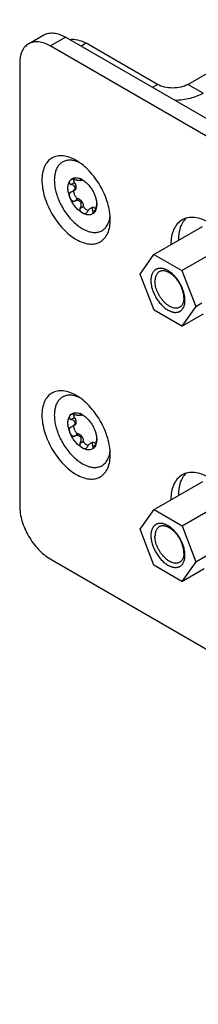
# Model space of a CAD drawing. Header units: inches. Extents: x 0 to 34, y 0 to 22.
# Tile 23 of 53: x 20.741 to 21.23, y 15.496 to 18.19. Entities that reach past the tile are written whole.
import ezdxf

# ---------------------------------------------------------------- set-up
doc = ezdxf.new("R2010")
doc.units = ezdxf.units.IN
doc.header["$LTSCALE"] = 1.87
doc.header["$MEASUREMENT"] = 0
doc.layers.get('0').update_dxf_attribs({"linetype": 'CONTINUOUS'})

msp = doc.modelspace()

# ---------------------------------------------------------------- linework, layer by layer
at = {"color": 7, "linetype": 'CONTINUOUS'}
for p, q in [((21.2013, 18.0127), (21.508, 18.1898)), ((20.7651, 18.1238), (20.8068, 18.148)), ((20.8241, 18.118), (20.8659, 18.1421)), ((22.9346, 16.8994), (20.8241, 18.118)), ((20.923, 18.1252), (20.909, 18.1172)), ((21.1178, 18.0127), (20.923, 18.1252)), ((20.7406, 18.0698), (20.7406, 16.8592)), ((21.1039, 18.0047), (21.1178, 18.0127)), ((21.2431, 17.9886), (21.2013, 18.0127)), ((20.878, 17.749), (20.8806, 17.752)), ((20.9062, 17.7539), (20.9071, 17.7545)), ((20.9089, 17.7507), (20.9116, 17.7523)), ((20.8811, 17.739), (20.8906, 17.7445)), ((20.8811, 17.7183), (20.8799, 17.7177)), ((20.8855, 17.7203), (20.8926, 17.7244)), ((20.8906, 17.6937), (20.9001, 17.6992)), ((20.9012, 17.6992), (20.9001, 17.6992)), ((20.9062, 17.6743), (20.9157, 17.6798)), ((20.9157, 17.6793), (20.9157, 17.6798)), ((20.9378, 17.6754), (20.934, 17.6732)), ((20.9508, 17.6839), (20.9503, 17.6783)), ((20.9512, 17.6891), (20.9508, 17.6839)), ((20.9512, 17.6891), (20.9515, 17.6838)), ((20.9515, 17.6838), (20.9512, 17.6782)), ((20.9408, 17.6647), (20.9487, 17.6693)), ((21.1083, 17.5476), (21.2412, 17.6243)), ((21.1846, 17.5037), (21.3176, 17.5804)), ((21.0702, 17.4932), (21.1083, 17.5476)), ((21.1083, 17.5476), (21.1846, 17.5037)), ((21.1085, 17.3948), (21.0702, 17.4932)), ((21.1846, 17.5037), (21.2229, 17.4053)), ((21.2229, 17.4053), (21.1848, 17.3509)), ((21.2229, 17.4053), (21.2396, 17.4149)), ((21.1848, 17.3509), (21.1085, 17.3948)), ((21.1848, 17.3509), (21.2438, 17.3849)), ((20.878, 17.1061), (20.8806, 17.1092)), ((20.9062, 17.1111), (20.9071, 17.1116)), ((20.9089, 17.1078), (20.9116, 17.1094)), ((20.8811, 17.0961), (20.8906, 17.1016)), ((20.8855, 17.0774), (20.8926, 17.0815)), ((20.8811, 17.0754), (20.8799, 17.0748)), ((20.8906, 17.0508), (20.9001, 17.0563)), ((20.9012, 17.0563), (20.9001, 17.0563)), ((20.9062, 17.0315), (20.9157, 17.0369)), ((20.9157, 17.0364), (20.9157, 17.0369)), ((20.9378, 17.0325), (20.934, 17.0303)), ((20.9408, 17.0218), (20.9487, 17.0264)), ((20.9508, 17.041), (20.9503, 17.0354)), ((20.9512, 17.0462), (20.9508, 17.041)), ((20.9512, 17.0462), (20.9515, 17.0409)), ((20.9515, 17.0409), (20.9512, 17.0353)), ((21.1089, 16.8499), (21.2418, 16.9266)), ((21.1852, 16.8051), (21.3182, 16.8819)), ((21.0702, 16.7962), (21.1089, 16.8499)), ((21.1089, 16.8499), (21.1852, 16.8051)), ((21.1079, 16.6978), (21.0702, 16.7962)), ((21.1852, 16.8051), (21.2229, 16.7067)), ((20.8241, 16.7146), (22.9346, 15.496)), ((21.2229, 16.7067), (21.1842, 16.653)), ((21.2229, 16.7067), (21.2515, 16.7232)), ((21.1842, 16.653), (21.1079, 16.6978)), ((21.1842, 16.653), (21.2457, 16.6885))]:
    msp.add_line(p, q, dxfattribs=at)
at = {"color": 3, "linetype": 'CONTINUOUS'}
msp.add_line((22.9764, 16.9236), (20.8659, 18.1421), dxfattribs=at)
at = {"color": 7, "linetype": 'CONTINUOUS'}
for centre, radius, start, end in [((20.8862, 17.7071), 0.0519, 59.9975, 60.62), ((20.8866, 17.7079), 0.0509, 59.9957, 60.6198), ((20.9087, 17.6832), 0.0427, 353.0427, 353.2794), ((20.9347, 17.6841), 0.0181, 246.8544, 248.0005), ((20.8862, 17.0642), 0.0519, 59.9975, 60.62), ((20.8866, 17.0651), 0.0509, 59.9957, 60.6198), ((20.9347, 17.0412), 0.0181, 246.8544, 248.0005), ((20.9087, 17.0403), 0.0427, 353.0427, 353.2794)]:
    msp.add_arc(centre, radius, start, end, dxfattribs=at)
for points, knots in [([(20.8241, 18.118), (20.8144, 18.1236), (20.7988, 18.1299), (20.7779, 18.1294), (20.769, 18.1261), (20.7651, 18.1238)], [0, 0, 0, 0, 0.547749, 0.781596, 1, 1, 1, 1]), ([(20.8774, 18.1359), (20.8846, 18.1372), (20.9009, 18.136), (20.9156, 18.1295), (20.923, 18.1252)], [0, 0, 0, 0, 0.459369, 1, 1, 1, 1]), ([(20.7651, 18.1238), (20.7612, 18.1216), (20.7539, 18.1155), (20.743, 18.0977), (20.7406, 18.0811), (20.7406, 18.0698)], [0, 0, 0, 0, 0.218409, 0.452258, 1, 1, 1, 1]), ([(21.2013, 18.0127), (21.1954, 18.0093), (21.1816, 18.0043), (21.1596, 18.0019), (21.1375, 18.0043), (21.1238, 18.0093), (21.1178, 18.0127)], [0, 0, 0, 0, 0.237238, 0.5, 0.762762, 1, 1, 1, 1]), ([(20.8951, 17.8047), (20.8842, 17.8111), (20.8667, 17.818), (20.8434, 17.8175), (20.8285, 17.8121), (20.8165, 17.8019), (20.8043, 17.782), (20.8016, 17.7634), (20.8016, 17.7507)], [0, 0, 0, 0, 0.273842, 0.390782, 0.500001, 0.609219, 0.726137, 1, 1, 1, 1]), ([(20.8865, 17.8046), (20.8829, 17.8052), (20.876, 17.8057), (20.8659, 17.8041), (20.8568, 17.8001), (20.8491, 17.7938), (20.8431, 17.7854), (20.8387, 17.7752), (20.8361, 17.7634), (20.8355, 17.7551), (20.8355, 17.7507)], [0, 0, 0, 0, 0.124825, 0.241017, 0.352717, 0.464993, 0.582787, 0.709938, 0.848734, 1, 1, 1, 1]), ([(20.9037, 17.7993), (20.9022, 17.7999), (20.8967, 17.8022), (20.8908, 17.8039), (20.8865, 17.8046)], [0, 0, 0, 0, 0.262776, 1, 1, 1, 1]), ([(20.9887, 17.6427), (20.9887, 17.6581), (20.9829, 17.6904), (20.9629, 17.7359), (20.9335, 17.7759), (20.9084, 17.7971), (20.8951, 17.8047)], [0, 0, 0, 0, 0.237243, 0.500001, 0.762787, 1, 1, 1, 1]), ([(20.8806, 17.752), (20.8815, 17.7529), (20.8836, 17.7545), (20.8871, 17.7563), (20.8909, 17.7573), (20.8936, 17.7574), (20.895, 17.7574)], [0, 0, 0, 0, 0.24527, 0.489239, 0.738792, 1, 1, 1, 1]), ([(20.8906, 17.7526), (20.8897, 17.7528), (20.8879, 17.7532), (20.8846, 17.7531), (20.8822, 17.7524), (20.881, 17.7517)], [0, 0, 0, 0, 0.285256, 0.55628, 1, 1, 1, 1]), ([(20.8906, 17.7445), (20.8896, 17.7457), (20.8887, 17.7487), (20.8891, 17.7516), (20.8894, 17.7528)], [0, 0, 0, 0, 0.549413, 1, 1, 1, 1]), ([(20.8906, 17.7526), (20.8924, 17.7521), (20.8951, 17.7514), (20.8986, 17.7508), (20.9013, 17.7505), (20.9038, 17.7503), (20.906, 17.7502), (20.9075, 17.7503), (20.9084, 17.7505), (20.9088, 17.7506), (20.9089, 17.7507)], [0, 0, 0, 0, 0.29378, 0.442455, 0.588758, 0.727459, 0.849548, 0.942426, 0.97544, 1, 1, 1, 1]), ([(20.895, 17.7574), (20.8963, 17.7574), (20.9022, 17.7568), (20.9077, 17.7545), (20.9116, 17.7523)], [0, 0, 0, 0, 0.228114, 1, 1, 1, 1]), ([(20.9116, 17.7523), (20.9109, 17.7527), (20.9099, 17.7532), (20.9086, 17.7539), (20.9077, 17.7542), (20.9069, 17.7545), (20.9062, 17.7548), (20.9057, 17.7549), (20.9055, 17.7549), (20.9054, 17.7548), (20.9053, 17.7548)], [0, 0, 0, 0, 0.346675, 0.503269, 0.645781, 0.771459, 0.876687, 0.955076, 0.981888, 1, 1, 1, 1]), ([(20.9053, 17.7548), (20.9053, 17.7548), (20.9053, 17.7548), (20.9053, 17.7547), (20.9053, 17.7546), (20.9054, 17.7545), (20.9056, 17.7544), (20.9058, 17.7542), (20.906, 17.754), (20.9062, 17.7539)], [0, 0, 0, 0, 0.047002, 0.096328, 0.167053, 0.267496, 0.401156, 0.568887, 1, 1, 1, 1]), ([(20.9089, 17.7507), (20.909, 17.7508), (20.9092, 17.7509), (20.9093, 17.7511), (20.9092, 17.7514), (20.9091, 17.7517), (20.9088, 17.7521), (20.9083, 17.7525), (20.9074, 17.7532), (20.9067, 17.7536), (20.9062, 17.7539)], [0, 0, 0, 0, 0.08247, 0.116095, 0.150038, 0.230093, 0.334934, 0.465719, 0.621543, 1, 1, 1, 1]), ([(20.9121, 17.752), (20.9157, 17.7499), (20.9229, 17.7446), (20.9322, 17.7346), (20.9403, 17.7228), (20.9445, 17.7141), (20.9462, 17.7096)], [0, 0, 0, 0, 0.227977, 0.477546, 0.738771, 1, 1, 1, 1]), ([(20.8016, 17.7507), (20.8016, 17.7354), (20.8073, 17.7031), (20.8274, 17.6576), (20.8567, 17.6176), (20.887, 17.592), (20.9125, 17.5799), (20.9302, 17.5756), (20.9469, 17.576), (20.9617, 17.5814), (20.9738, 17.5916), (20.986, 17.6115), (20.9887, 17.6301), (20.9887, 17.6427)], [0, 0, 0, 0, 0.13835, 0.291579, 0.444826, 0.583164, 0.643658, 0.697776, 0.746447, 0.791904, 0.83736, 0.88602, 1, 1, 1, 1]), ([(20.8355, 17.7507), (20.8355, 17.7455), (20.8364, 17.7347), (20.8397, 17.7182), (20.8451, 17.7015), (20.8525, 17.6849), (20.8615, 17.6689), (20.872, 17.654), (20.8836, 17.6405), (20.896, 17.629), (20.9089, 17.6197), (20.9219, 17.6128), (20.9347, 17.6086), (20.9469, 17.6072), (20.9565, 17.6086), (20.9634, 17.6112), (20.9681, 17.6138), (20.9724, 17.6171), (20.9776, 17.6224), (20.9806, 17.6273), (20.9823, 17.6307)], [0, 0, 0, 0, 0.065309, 0.135267, 0.208837, 0.284729, 0.361515, 0.437709, 0.511864, 0.582655, 0.648982, 0.710081, 0.765668, 0.816104, 0.862554, 0.88494, 0.90713, 0.929445, 0.952196, 1, 1, 1, 1]), ([(20.8727, 17.7293), (20.8727, 17.7312), (20.8729, 17.7349), (20.8742, 17.7417), (20.8762, 17.7464), (20.878, 17.749)], [0, 0, 0, 0, 0.27857, 0.537672, 1, 1, 1, 1]), ([(20.878, 17.7035), (20.8763, 17.7078), (20.8738, 17.7163), (20.8727, 17.7251), (20.8727, 17.7293)], [0, 0, 0, 0, 0.522617, 1, 1, 1, 1]), ([(20.878, 17.749), (20.8775, 17.7483), (20.8766, 17.7466), (20.8764, 17.7442), (20.8769, 17.7423), (20.8778, 17.7409), (20.8792, 17.7397), (20.8805, 17.7392), (20.8811, 17.739)], [0, 0, 0, 0, 0.216126, 0.436859, 0.555898, 0.686591, 0.83454, 1, 1, 1, 1]), ([(20.881, 17.7517), (20.8804, 17.7513), (20.8793, 17.7505), (20.8784, 17.7495), (20.878, 17.749)], [0, 0, 0, 0, 0.514814, 1, 1, 1, 1]), ([(20.8924, 17.7293), (20.8924, 17.7299), (20.8922, 17.7311), (20.8914, 17.7328), (20.8902, 17.7343), (20.8882, 17.736), (20.8851, 17.7377), (20.8825, 17.7386), (20.8811, 17.739)], [0, 0, 0, 0, 0.114832, 0.230245, 0.349003, 0.472087, 0.729627, 1, 1, 1, 1]), ([(20.8855, 17.7203), (20.8864, 17.7208), (20.8881, 17.7219), (20.8903, 17.7241), (20.8919, 17.7265), (20.8924, 17.7284), (20.8924, 17.7293)], [0, 0, 0, 0, 0.265178, 0.522918, 0.769039, 1, 1, 1, 1]), ([(20.8926, 17.7244), (20.8932, 17.7247), (20.8943, 17.7257), (20.8953, 17.7276), (20.8957, 17.7301), (20.8957, 17.7328), (20.8951, 17.7358), (20.8937, 17.7399), (20.892, 17.7427), (20.8906, 17.7445)], [0, 0, 0, 0, 0.088391, 0.185203, 0.295011, 0.418779, 0.555013, 0.700534, 1, 1, 1, 1]), ([(20.8799, 17.7177), (20.8794, 17.7174), (20.8784, 17.7166), (20.8773, 17.7149), (20.8767, 17.7131), (20.8764, 17.7105), (20.8767, 17.7073), (20.8775, 17.7047), (20.878, 17.7035)], [0, 0, 0, 0, 0.126146, 0.249551, 0.372098, 0.495279, 0.744865, 1, 1, 1, 1]), ([(20.9121, 17.6611), (20.9085, 17.6632), (20.9013, 17.6685), (20.892, 17.6785), (20.8839, 17.6903), (20.8797, 17.699), (20.878, 17.7035)], [0, 0, 0, 0, 0.227977, 0.477546, 0.738771, 1, 1, 1, 1]), ([(20.878, 17.7035), (20.8785, 17.7021), (20.8798, 17.6995), (20.882, 17.6966), (20.8843, 17.6947), (20.8863, 17.6936), (20.8885, 17.6932), (20.89, 17.6934), (20.8906, 17.6937)], [0, 0, 0, 0, 0.248172, 0.498968, 0.625027, 0.750777, 0.875763, 1, 1, 1, 1]), ([(20.8811, 17.7183), (20.8815, 17.7184), (20.883, 17.719), (20.8845, 17.7197), (20.8855, 17.7203)], [0, 0, 0, 0, 0.251635, 1, 1, 1, 1]), ([(20.9001, 17.6992), (20.8997, 17.6991), (20.899, 17.6994), (20.8982, 17.6999), (20.8973, 17.7006), (20.8963, 17.7017), (20.8949, 17.7036), (20.8933, 17.7063), (20.8917, 17.7096), (20.8904, 17.7129), (20.8894, 17.7163), (20.889, 17.719), (20.889, 17.7211), (20.8891, 17.722), (20.8893, 17.7225)], [0, 0, 0, 0, 0.047517, 0.076022, 0.106587, 0.171383, 0.238593, 0.374999, 0.510881, 0.64417, 0.772952, 0.89408, 0.949826, 1, 1, 1, 1]), ([(20.9157, 17.6798), (20.9157, 17.6809), (20.9154, 17.683), (20.9141, 17.6874), (20.9118, 17.6916), (20.9088, 17.6951), (20.9064, 17.6972), (20.9038, 17.6986), (20.9021, 17.6991), (20.9012, 17.6992)], [0, 0, 0, 0, 0.120823, 0.252872, 0.529412, 0.663964, 0.789391, 0.901968, 1, 1, 1, 1]), ([(20.9462, 17.7096), (20.9475, 17.7062), (20.9497, 17.6995), (20.9509, 17.6925), (20.9512, 17.6891)], [0, 0, 0, 0, 0.515867, 1, 1, 1, 1]), ([(20.9062, 17.6743), (20.9069, 17.6757), (20.9082, 17.6784), (20.9091, 17.682), (20.9093, 17.685), (20.9091, 17.6872), (20.9084, 17.6894), (20.9073, 17.6913), (20.9056, 17.6928), (20.9037, 17.6939), (20.9016, 17.6946), (20.8987, 17.6951), (20.8949, 17.6949), (20.892, 17.6942), (20.8906, 17.6937)], [0, 0, 0, 0, 0.126599, 0.252613, 0.315356, 0.377787, 0.43993, 0.501873, 0.563793, 0.625856, 0.688079, 0.750443, 0.875154, 1, 1, 1, 1]), ([(20.9062, 17.6743), (20.9058, 17.6737), (20.9053, 17.6723), (20.9052, 17.6701), (20.9057, 17.6681), (20.9069, 17.6657), (20.909, 17.6632), (20.911, 17.6617), (20.9121, 17.6611)], [0, 0, 0, 0, 0.137391, 0.272292, 0.402947, 0.52923, 0.77034, 1, 1, 1, 1]), ([(20.9276, 17.6675), (20.9264, 17.668), (20.924, 17.6692), (20.9213, 17.6713), (20.9192, 17.6733), (20.9177, 17.6751), (20.9164, 17.677), (20.9158, 17.6785), (20.9157, 17.6793)], [0, 0, 0, 0, 0.222211, 0.465209, 0.594418, 0.728779, 0.867079, 1, 1, 1, 1]), ([(20.934, 17.6732), (20.9331, 17.6727), (20.9314, 17.6714), (20.9292, 17.669), (20.9271, 17.6663), (20.9258, 17.6644), (20.9253, 17.6633)], [0, 0, 0, 0, 0.229294, 0.478752, 0.737516, 1, 1, 1, 1]), ([(20.9408, 17.6647), (20.9409, 17.6655), (20.9409, 17.6669), (20.9408, 17.6689), (20.9405, 17.6708), (20.9399, 17.6724), (20.9391, 17.6734), (20.9383, 17.6739), (20.9373, 17.6742), (20.9358, 17.6741), (20.9346, 17.6735), (20.934, 17.6732)], [0, 0, 0, 0, 0.153778, 0.296458, 0.42572, 0.540211, 0.641906, 0.691018, 0.741756, 0.857448, 1, 1, 1, 1]), ([(20.9493, 17.6714), (20.9484, 17.6723), (20.9465, 17.674), (20.9434, 17.6757), (20.9408, 17.6762), (20.939, 17.6759), (20.9382, 17.6756), (20.9378, 17.6754)], [0, 0, 0, 0, 0.30623, 0.573662, 0.800068, 0.90198, 1, 1, 1, 1]), ([(20.9462, 17.6641), (20.9468, 17.6649), (20.9478, 17.6668), (20.9491, 17.6702), (20.9499, 17.6741), (20.9503, 17.6769), (20.9503, 17.6783)], [0, 0, 0, 0, 0.198995, 0.436849, 0.716999, 1, 1, 1, 1]), ([(20.9512, 17.6781), (20.9508, 17.6755), (20.9498, 17.6706), (20.9476, 17.666), (20.9462, 17.6641)], [0, 0, 0, 0, 0.527654, 1, 1, 1, 1]), ([(20.9462, 17.6641), (20.9454, 17.6629), (20.9435, 17.6607), (20.94, 17.6582), (20.9361, 17.6564), (20.9317, 17.6556), (20.927, 17.6557), (20.9203, 17.657), (20.9153, 17.6592), (20.9121, 17.6611)], [0, 0, 0, 0, 0.115322, 0.226977, 0.338624, 0.453955, 0.576082, 0.707213, 1, 1, 1, 1]), ([(20.9121, 17.6611), (20.9129, 17.6606), (20.9145, 17.6599), (20.917, 17.6592), (20.9192, 17.6592), (20.921, 17.6596), (20.9219, 17.66), (20.9223, 17.6602)], [0, 0, 0, 0, 0.248547, 0.492488, 0.738194, 0.865864, 1, 1, 1, 1]), ([(20.9223, 17.6602), (20.9229, 17.6606), (20.924, 17.6615), (20.9249, 17.6627), (20.9253, 17.6633)], [0, 0, 0, 0, 0.48496, 1, 1, 1, 1]), ([(20.9408, 17.6647), (20.9408, 17.6644), (20.9408, 17.6637), (20.941, 17.6626), (20.9414, 17.6617), (20.9422, 17.6613), (20.9428, 17.6613), (20.9433, 17.6615), (20.9437, 17.6616), (20.9438, 17.6617)], [0, 0, 0, 0, 0.198196, 0.363724, 0.600148, 0.695026, 0.789707, 0.890411, 1, 1, 1, 1]), ([(20.9438, 17.6617), (20.9443, 17.662), (20.9452, 17.6627), (20.9459, 17.6636), (20.9462, 17.6641)], [0, 0, 0, 0, 0.460735, 1, 1, 1, 1]), ([(20.9823, 17.6307), (20.983, 17.6321), (20.9856, 17.6383), (20.9872, 17.6449), (20.9879, 17.65)], [0, 0, 0, 0, 0.236336, 1, 1, 1, 1]), ([(21.1965, 17.6471), (21.1954, 17.6459), (21.1906, 17.6411), (21.1868, 17.6354), (21.1845, 17.6308)], [0, 0, 0, 0, 0.24223, 1, 1, 1, 1]), ([(21.259, 17.6347), (21.2525, 17.6384), (21.2396, 17.6445), (21.2198, 17.6493), (21.2012, 17.6489), (21.19, 17.6448), (21.1852, 17.642)], [0, 0, 0, 0, 0.289629, 0.549097, 0.782233, 1, 1, 1, 1]), ([(21.1852, 17.642), (21.1803, 17.6392), (21.1713, 17.6317), (21.1578, 17.6098), (21.1547, 17.5894), (21.1546, 17.5755)], [0, 0, 0, 0, 0.218967, 0.453056, 1, 1, 1, 1]), ([(21.1845, 17.6308), (21.1829, 17.6278), (21.1772, 17.614), (21.1752, 17.5989), (21.1751, 17.5874)], [0, 0, 0, 0, 0.228941, 1, 1, 1, 1]), ([(21.1932, 17.4224), (21.1932, 17.4242), (21.1931, 17.4279), (21.1924, 17.4335), (21.1913, 17.4393), (21.1897, 17.4451), (21.1877, 17.451), (21.1854, 17.4569), (21.1826, 17.4627), (21.1796, 17.4684), (21.1762, 17.4739), (21.1725, 17.4792), (21.1686, 17.4841), (21.1644, 17.4888), (21.1601, 17.493), (21.1557, 17.4969), (21.1512, 17.5003), (21.1466, 17.5032), (21.1427, 17.5052), (21.1397, 17.5065), (21.1374, 17.5074), (21.1352, 17.5081), (21.133, 17.5086), (21.1308, 17.5091), (21.128, 17.5094), (21.1246, 17.5095), (21.1212, 17.5092), (21.1187, 17.5086), (21.1169, 17.508), (21.1152, 17.5072), (21.1135, 17.5064), (21.1119, 17.5054), (21.1104, 17.5042), (21.109, 17.5029), (21.1072, 17.501), (21.1053, 17.4983), (21.1033, 17.4946), (21.1018, 17.4905), (21.1007, 17.486), (21.1, 17.4812), (21.0999, 17.4778), (21.0999, 17.4761)], [0, 0, 0, 0, 0.032562, 0.066599, 0.101941, 0.138425, 0.175856, 0.21401, 0.252653, 0.291542, 0.330426, 0.369058, 0.407192, 0.444594, 0.481046, 0.516349, 0.55033, 0.58285, 0.613812, 0.628695, 0.643174, 0.657253, 0.670939, 0.684244, 0.697185, 0.722052, 0.745794, 0.75735, 0.76875, 0.780046, 0.791289, 0.802535, 0.813836, 0.825245, 0.836812, 0.860586, 0.885496, 0.911774, 0.939579, 0.968995, 1, 1, 1, 1]), ([(21.1226, 17.5001), (21.1222, 17.4998), (21.1213, 17.4992), (21.1196, 17.4979), (21.1176, 17.496), (21.1156, 17.4933), (21.114, 17.4901), (21.1127, 17.4866), (21.1117, 17.4828), (21.1112, 17.4787), (21.111, 17.4758), (21.1111, 17.4744)], [0, 0, 0, 0, 0.053895, 0.10805, 0.218048, 0.331951, 0.451286, 0.577187, 0.710429, 0.851421, 1, 1, 1, 1]), ([(21.1902, 17.4288), (21.1902, 17.4299), (21.1902, 17.4323), (21.1897, 17.437), (21.1886, 17.4432), (21.1865, 17.4507), (21.1836, 17.4581), (21.1801, 17.4655), (21.1758, 17.4725), (21.1711, 17.4791), (21.1668, 17.4842), (21.1631, 17.4879), (21.1603, 17.4904), (21.1574, 17.4927), (21.1546, 17.4949), (21.1516, 17.4968), (21.1487, 17.4984), (21.1458, 17.4998), (21.1421, 17.5013), (21.1383, 17.5023), (21.1346, 17.5027), (21.132, 17.5027), (21.1295, 17.5025), (21.1271, 17.502), (21.1248, 17.5012), (21.1233, 17.5005), (21.1226, 17.5001)], [0, 0, 0, 0, 0.030675, 0.062435, 0.128805, 0.198403, 0.270382, 0.34375, 0.417464, 0.490465, 0.561722, 0.596407, 0.63031, 0.663332, 0.695391, 0.72641, 0.756338, 0.785135, 0.812785, 0.864663, 0.889041, 0.912482, 0.935119, 0.957119, 0.978673, 1, 1, 1, 1]), ([(21.0999, 17.4761), (21.0999, 17.4743), (21.1001, 17.4706), (21.1008, 17.465), (21.1019, 17.4592), (21.1034, 17.4533), (21.1054, 17.4474), (21.1078, 17.4415), (21.1105, 17.4357), (21.1136, 17.43), (21.117, 17.4246), (21.1206, 17.4193), (21.1246, 17.4143), (21.1287, 17.4097), (21.133, 17.4054), (21.1374, 17.4016), (21.142, 17.3982), (21.1465, 17.3953), (21.1504, 17.3933), (21.1535, 17.3919), (21.1557, 17.3911), (21.158, 17.3904), (21.1602, 17.3898), (21.1623, 17.3894), (21.1652, 17.389), (21.1686, 17.3889), (21.1719, 17.3893), (21.1744, 17.3899), (21.1762, 17.3905), (21.178, 17.3912), (21.1796, 17.3921), (21.1812, 17.3931), (21.1827, 17.3942), (21.1841, 17.3955), (21.1859, 17.3974), (21.1879, 17.4001), (21.1898, 17.4038), (21.1914, 17.4079), (21.1925, 17.4124), (21.1931, 17.4173), (21.1932, 17.4206), (21.1932, 17.4224)], [0, 0, 0, 0, 0.032562, 0.066599, 0.101941, 0.138425, 0.175856, 0.21401, 0.252653, 0.291542, 0.330426, 0.369058, 0.407192, 0.444594, 0.481046, 0.516349, 0.55033, 0.58285, 0.613812, 0.628695, 0.643174, 0.657253, 0.670939, 0.684244, 0.697185, 0.722052, 0.745794, 0.75735, 0.76875, 0.780046, 0.791289, 0.802535, 0.813836, 0.825245, 0.836812, 0.860586, 0.885496, 0.911774, 0.939579, 0.968995, 1, 1, 1, 1]), ([(21.1786, 17.4031), (21.178, 17.4027), (21.1765, 17.402), (21.1742, 17.4012), (21.1718, 17.4007), (21.1693, 17.4004), (21.1667, 17.4005), (21.163, 17.4009), (21.1592, 17.4019), (21.1555, 17.4034), (21.1526, 17.4048), (21.1496, 17.4064), (21.1467, 17.4083), (21.1439, 17.4104), (21.141, 17.4128), (21.1382, 17.4153), (21.1345, 17.419), (21.1302, 17.4241), (21.1254, 17.4307), (21.1212, 17.4377), (21.1177, 17.445), (21.1148, 17.4525), (21.1127, 17.46), (21.1116, 17.4661), (21.1111, 17.4709), (21.1111, 17.4732), (21.1111, 17.4744)], [0, 0, 0, 0, 0.021327, 0.042881, 0.064881, 0.087518, 0.110959, 0.135337, 0.187215, 0.214865, 0.243662, 0.27359, 0.304609, 0.336668, 0.36969, 0.403593, 0.438278, 0.509535, 0.582536, 0.65625, 0.729618, 0.801597, 0.871195, 0.937565, 0.969325, 1, 1, 1, 1]), ([(21.1902, 17.4288), (21.1902, 17.4273), (21.1901, 17.4245), (21.1896, 17.4203), (21.1886, 17.4165), (21.1873, 17.413), (21.1857, 17.4099), (21.1837, 17.4072), (21.1817, 17.4052), (21.18, 17.4039), (21.1791, 17.4033), (21.1786, 17.4031)], [0, 0, 0, 0, 0.148579, 0.289571, 0.422813, 0.548714, 0.668049, 0.781952, 0.89195, 0.946105, 1, 1, 1, 1]), ([(20.8951, 17.1619), (20.8842, 17.1682), (20.8667, 17.1752), (20.8434, 17.1746), (20.8285, 17.1692), (20.8165, 17.159), (20.8043, 17.1391), (20.8016, 17.1205), (20.8016, 17.1079)], [0, 0, 0, 0, 0.273842, 0.390782, 0.500001, 0.609219, 0.726137, 1, 1, 1, 1]), ([(20.8865, 17.1618), (20.8829, 17.1623), (20.876, 17.1629), (20.8659, 17.1613), (20.8568, 17.1572), (20.8491, 17.1509), (20.8431, 17.1425), (20.8387, 17.1323), (20.8361, 17.1206), (20.8355, 17.1122), (20.8355, 17.1079)], [0, 0, 0, 0, 0.124825, 0.241017, 0.352717, 0.464993, 0.582787, 0.709938, 0.848734, 1, 1, 1, 1]), ([(20.9037, 17.1564), (20.9022, 17.157), (20.8967, 17.1593), (20.8908, 17.161), (20.8865, 17.1618)], [0, 0, 0, 0, 0.262776, 1, 1, 1, 1]), ([(20.9887, 16.9998), (20.9887, 17.0152), (20.9829, 17.0475), (20.9629, 17.093), (20.9335, 17.133), (20.9084, 17.1542), (20.8951, 17.1619)], [0, 0, 0, 0, 0.237243, 0.500001, 0.762787, 1, 1, 1, 1]), ([(20.8016, 17.1079), (20.8016, 17.0925), (20.8073, 17.0602), (20.8274, 17.0147), (20.8567, 16.9747), (20.887, 16.9491), (20.9125, 16.937), (20.9302, 16.9327), (20.9469, 16.9331), (20.9617, 16.9385), (20.9738, 16.9487), (20.986, 16.9686), (20.9887, 16.9872), (20.9887, 16.9998)], [0, 0, 0, 0, 0.13835, 0.291579, 0.444826, 0.583164, 0.643658, 0.697776, 0.746447, 0.791904, 0.83736, 0.88602, 1, 1, 1, 1]), ([(20.8355, 17.1079), (20.8355, 17.1026), (20.8364, 17.0918), (20.8397, 17.0754), (20.8451, 17.0586), (20.8525, 17.042), (20.8615, 17.026), (20.872, 17.0111), (20.8836, 16.9976), (20.896, 16.9861), (20.9089, 16.9768), (20.9219, 16.9699), (20.9347, 16.9657), (20.9469, 16.9643), (20.9565, 16.9657), (20.9634, 16.9683), (20.9681, 16.9709), (20.9724, 16.9742), (20.9776, 16.9795), (20.9806, 16.9844), (20.9823, 16.9878)], [0, 0, 0, 0, 0.065309, 0.135267, 0.208837, 0.284729, 0.361515, 0.437709, 0.511864, 0.582655, 0.648982, 0.710081, 0.765668, 0.816104, 0.862554, 0.88494, 0.90713, 0.929445, 0.952196, 1, 1, 1, 1]), ([(20.8727, 17.0864), (20.8727, 17.0883), (20.8729, 17.092), (20.8742, 17.0988), (20.8762, 17.1035), (20.878, 17.1061)], [0, 0, 0, 0, 0.27857, 0.537672, 1, 1, 1, 1]), ([(20.878, 17.1061), (20.8775, 17.1054), (20.8766, 17.1037), (20.8764, 17.1013), (20.8769, 17.0994), (20.8778, 17.098), (20.8792, 17.0968), (20.8805, 17.0963), (20.8811, 17.0961)], [0, 0, 0, 0, 0.216126, 0.436859, 0.555898, 0.686591, 0.83454, 1, 1, 1, 1]), ([(20.881, 17.1088), (20.8804, 17.1085), (20.8793, 17.1077), (20.8784, 17.1066), (20.878, 17.1061)], [0, 0, 0, 0, 0.514814, 1, 1, 1, 1]), ([(20.8806, 17.1092), (20.8815, 17.11), (20.8836, 17.1116), (20.8871, 17.1134), (20.8909, 17.1144), (20.8936, 17.1145), (20.895, 17.1145)], [0, 0, 0, 0, 0.24527, 0.489239, 0.738792, 1, 1, 1, 1]), ([(20.8906, 17.1097), (20.8897, 17.1099), (20.8879, 17.1103), (20.8846, 17.1103), (20.8822, 17.1095), (20.881, 17.1088)], [0, 0, 0, 0, 0.285256, 0.55628, 1, 1, 1, 1]), ([(20.8906, 17.1016), (20.8896, 17.1028), (20.8887, 17.1058), (20.8891, 17.1087), (20.8894, 17.1099)], [0, 0, 0, 0, 0.549413, 1, 1, 1, 1]), ([(20.8906, 17.1097), (20.8924, 17.1092), (20.8951, 17.1085), (20.8986, 17.1079), (20.9013, 17.1076), (20.9038, 17.1074), (20.906, 17.1073), (20.9075, 17.1074), (20.9084, 17.1076), (20.9088, 17.1077), (20.9089, 17.1078)], [0, 0, 0, 0, 0.29378, 0.442455, 0.588758, 0.727459, 0.849548, 0.942426, 0.97544, 1, 1, 1, 1]), ([(20.895, 17.1145), (20.8963, 17.1145), (20.9022, 17.1139), (20.9077, 17.1116), (20.9116, 17.1094)], [0, 0, 0, 0, 0.228114, 1, 1, 1, 1]), ([(20.9116, 17.1094), (20.9109, 17.1098), (20.9099, 17.1103), (20.9086, 17.111), (20.9077, 17.1114), (20.9069, 17.1117), (20.9062, 17.1119), (20.9057, 17.112), (20.9055, 17.112), (20.9054, 17.112), (20.9053, 17.1119)], [0, 0, 0, 0, 0.346675, 0.503269, 0.645781, 0.771459, 0.876687, 0.955076, 0.981888, 1, 1, 1, 1]), ([(20.9053, 17.1119), (20.9053, 17.1119), (20.9053, 17.1119), (20.9053, 17.1118), (20.9053, 17.1117), (20.9054, 17.1116), (20.9056, 17.1115), (20.9058, 17.1113), (20.906, 17.1112), (20.9062, 17.1111)], [0, 0, 0, 0, 0.047002, 0.096328, 0.167053, 0.267496, 0.401156, 0.568887, 1, 1, 1, 1]), ([(20.9089, 17.1078), (20.909, 17.1079), (20.9092, 17.108), (20.9093, 17.1082), (20.9092, 17.1085), (20.9091, 17.1088), (20.9088, 17.1092), (20.9083, 17.1096), (20.9074, 17.1103), (20.9067, 17.1107), (20.9062, 17.1111)], [0, 0, 0, 0, 0.08247, 0.116095, 0.150038, 0.230093, 0.334934, 0.465719, 0.621543, 1, 1, 1, 1]), ([(20.9121, 17.1091), (20.9157, 17.107), (20.9229, 17.1017), (20.9322, 17.0917), (20.9403, 17.0799), (20.9445, 17.0712), (20.9462, 17.0667)], [0, 0, 0, 0, 0.227977, 0.477546, 0.738771, 1, 1, 1, 1]), ([(20.878, 17.0606), (20.8763, 17.0649), (20.8738, 17.0734), (20.8727, 17.0822), (20.8727, 17.0864)], [0, 0, 0, 0, 0.522617, 1, 1, 1, 1]), ([(20.8924, 17.0864), (20.8924, 17.087), (20.8922, 17.0882), (20.8914, 17.0899), (20.8902, 17.0914), (20.8882, 17.0931), (20.8851, 17.0948), (20.8825, 17.0957), (20.8811, 17.0961)], [0, 0, 0, 0, 0.114832, 0.230245, 0.349003, 0.472087, 0.729627, 1, 1, 1, 1]), ([(20.8855, 17.0774), (20.8864, 17.0779), (20.8881, 17.079), (20.8903, 17.0812), (20.8919, 17.0836), (20.8924, 17.0855), (20.8924, 17.0864)], [0, 0, 0, 0, 0.265178, 0.522918, 0.769039, 1, 1, 1, 1]), ([(20.9001, 17.0563), (20.8997, 17.0562), (20.899, 17.0565), (20.8982, 17.057), (20.8973, 17.0577), (20.8963, 17.0588), (20.8949, 17.0607), (20.8933, 17.0634), (20.8917, 17.0667), (20.8904, 17.0701), (20.8894, 17.0734), (20.889, 17.0761), (20.889, 17.0782), (20.8891, 17.0792), (20.8893, 17.0796)], [0, 0, 0, 0, 0.047517, 0.076022, 0.106587, 0.171383, 0.238593, 0.374999, 0.510881, 0.64417, 0.772952, 0.89408, 0.949826, 1, 1, 1, 1]), ([(20.8926, 17.0815), (20.8932, 17.0818), (20.8943, 17.0828), (20.8953, 17.0848), (20.8957, 17.0872), (20.8957, 17.0899), (20.8951, 17.0929), (20.8937, 17.097), (20.892, 17.0999), (20.8906, 17.1016)], [0, 0, 0, 0, 0.088391, 0.185203, 0.295011, 0.418779, 0.555013, 0.700534, 1, 1, 1, 1]), ([(20.8799, 17.0748), (20.8794, 17.0745), (20.8784, 17.0737), (20.8773, 17.072), (20.8767, 17.0702), (20.8764, 17.0676), (20.8767, 17.0644), (20.8775, 17.0618), (20.878, 17.0606)], [0, 0, 0, 0, 0.126146, 0.249551, 0.372098, 0.495279, 0.744865, 1, 1, 1, 1]), ([(20.9121, 17.0182), (20.9085, 17.0203), (20.9013, 17.0256), (20.892, 17.0356), (20.8839, 17.0474), (20.8797, 17.0561), (20.878, 17.0606)], [0, 0, 0, 0, 0.227977, 0.477546, 0.738771, 1, 1, 1, 1]), ([(20.878, 17.0606), (20.8785, 17.0593), (20.8798, 17.0566), (20.882, 17.0537), (20.8843, 17.0518), (20.8863, 17.0507), (20.8885, 17.0503), (20.89, 17.0506), (20.8906, 17.0508)], [0, 0, 0, 0, 0.248172, 0.498968, 0.625027, 0.750777, 0.875763, 1, 1, 1, 1]), ([(20.8811, 17.0754), (20.8815, 17.0755), (20.883, 17.0761), (20.8845, 17.0768), (20.8855, 17.0774)], [0, 0, 0, 0, 0.251635, 1, 1, 1, 1]), ([(20.9062, 17.0315), (20.9069, 17.0328), (20.9082, 17.0355), (20.9091, 17.0391), (20.9093, 17.0421), (20.9091, 17.0444), (20.9084, 17.0465), (20.9073, 17.0484), (20.9056, 17.0499), (20.9037, 17.051), (20.9016, 17.0517), (20.8987, 17.0522), (20.8949, 17.052), (20.892, 17.0513), (20.8906, 17.0508)], [0, 0, 0, 0, 0.126599, 0.252613, 0.315356, 0.377787, 0.43993, 0.501873, 0.563793, 0.625856, 0.688079, 0.750443, 0.875154, 1, 1, 1, 1]), ([(20.9157, 17.0369), (20.9157, 17.038), (20.9154, 17.0402), (20.9141, 17.0445), (20.9118, 17.0487), (20.9088, 17.0522), (20.9064, 17.0543), (20.9038, 17.0557), (20.9021, 17.0562), (20.9012, 17.0563)], [0, 0, 0, 0, 0.120823, 0.252872, 0.529412, 0.663964, 0.789391, 0.901968, 1, 1, 1, 1]), ([(20.9462, 17.0667), (20.9475, 17.0633), (20.9497, 17.0566), (20.9509, 17.0496), (20.9512, 17.0462)], [0, 0, 0, 0, 0.515867, 1, 1, 1, 1]), ([(20.9062, 17.0315), (20.9058, 17.0308), (20.9053, 17.0294), (20.9052, 17.0272), (20.9057, 17.0252), (20.9069, 17.0228), (20.909, 17.0203), (20.911, 17.0188), (20.9121, 17.0182)], [0, 0, 0, 0, 0.137391, 0.272292, 0.402947, 0.52923, 0.77034, 1, 1, 1, 1]), ([(20.9276, 17.0246), (20.9264, 17.0251), (20.924, 17.0264), (20.9213, 17.0284), (20.9192, 17.0304), (20.9177, 17.0322), (20.9164, 17.0342), (20.9158, 17.0356), (20.9157, 17.0364)], [0, 0, 0, 0, 0.222211, 0.465209, 0.594418, 0.728779, 0.867079, 1, 1, 1, 1]), ([(20.934, 17.0303), (20.9331, 17.0298), (20.9314, 17.0285), (20.9292, 17.0261), (20.9271, 17.0234), (20.9258, 17.0215), (20.9253, 17.0204)], [0, 0, 0, 0, 0.229294, 0.478752, 0.737516, 1, 1, 1, 1]), ([(20.9408, 17.0218), (20.9409, 17.0226), (20.9409, 17.024), (20.9408, 17.0261), (20.9405, 17.0279), (20.9399, 17.0295), (20.9391, 17.0305), (20.9383, 17.0311), (20.9373, 17.0314), (20.9358, 17.0312), (20.9346, 17.0306), (20.934, 17.0303)], [0, 0, 0, 0, 0.153778, 0.296458, 0.42572, 0.540211, 0.641906, 0.691018, 0.741756, 0.857448, 1, 1, 1, 1]), ([(20.9493, 17.0285), (20.9484, 17.0295), (20.9465, 17.0311), (20.9434, 17.0328), (20.9408, 17.0333), (20.939, 17.033), (20.9382, 17.0327), (20.9378, 17.0325)], [0, 0, 0, 0, 0.30623, 0.573662, 0.800068, 0.90198, 1, 1, 1, 1]), ([(20.9462, 17.0212), (20.9468, 17.022), (20.9478, 17.0239), (20.9491, 17.0273), (20.9499, 17.0312), (20.9503, 17.034), (20.9503, 17.0354)], [0, 0, 0, 0, 0.198995, 0.436849, 0.716999, 1, 1, 1, 1]), ([(20.9512, 17.0352), (20.9508, 17.0326), (20.9498, 17.0277), (20.9476, 17.0231), (20.9462, 17.0212)], [0, 0, 0, 0, 0.527654, 1, 1, 1, 1]), ([(20.9462, 17.0212), (20.9454, 17.02), (20.9435, 17.0178), (20.94, 17.0153), (20.9361, 17.0136), (20.9317, 17.0127), (20.927, 17.0128), (20.9203, 17.0141), (20.9153, 17.0163), (20.9121, 17.0182)], [0, 0, 0, 0, 0.115322, 0.226977, 0.338624, 0.453955, 0.576082, 0.707213, 1, 1, 1, 1]), ([(20.9121, 17.0182), (20.9129, 17.0177), (20.9145, 17.017), (20.917, 17.0163), (20.9192, 17.0163), (20.921, 17.0167), (20.9219, 17.0171), (20.9223, 17.0173)], [0, 0, 0, 0, 0.248547, 0.492488, 0.738194, 0.865864, 1, 1, 1, 1]), ([(20.9223, 17.0173), (20.9229, 17.0177), (20.924, 17.0186), (20.9249, 17.0198), (20.9253, 17.0204)], [0, 0, 0, 0, 0.48496, 1, 1, 1, 1]), ([(20.9408, 17.0218), (20.9408, 17.0215), (20.9408, 17.0208), (20.941, 17.0197), (20.9414, 17.0188), (20.9422, 17.0185), (20.9428, 17.0184), (20.9433, 17.0186), (20.9437, 17.0188), (20.9438, 17.0189)], [0, 0, 0, 0, 0.198196, 0.363724, 0.600148, 0.695026, 0.789707, 0.890411, 1, 1, 1, 1]), ([(20.9438, 17.0189), (20.9443, 17.0191), (20.9452, 17.0198), (20.9459, 17.0207), (20.9462, 17.0212)], [0, 0, 0, 0, 0.460735, 1, 1, 1, 1]), ([(20.9823, 16.9878), (20.983, 16.9893), (20.9856, 16.9954), (20.9872, 17.002), (20.9879, 17.0071)], [0, 0, 0, 0, 0.236336, 1, 1, 1, 1]), ([(21.1852, 16.9442), (21.1803, 16.9414), (21.1713, 16.9338), (21.1577, 16.9119), (21.1547, 16.8914), (21.1546, 16.8775)], [0, 0, 0, 0, 0.218829, 0.45286, 1, 1, 1, 1]), ([(21.1965, 16.9493), (21.1954, 16.9481), (21.1906, 16.9433), (21.1868, 16.9376), (21.1845, 16.933)], [0, 0, 0, 0, 0.24223, 1, 1, 1, 1]), ([(21.259, 16.9369), (21.2525, 16.9406), (21.2396, 16.9467), (21.2198, 16.9515), (21.2012, 16.9511), (21.19, 16.947), (21.1852, 16.9442)], [0, 0, 0, 0, 0.289629, 0.549097, 0.782233, 1, 1, 1, 1]), ([(21.1845, 16.933), (21.1829, 16.93), (21.1771, 16.9161), (21.1752, 16.9009), (21.1751, 16.8893)], [0, 0, 0, 0, 0.228823, 1, 1, 1, 1]), ([(20.7406, 16.8592), (20.7406, 16.8455), (20.7457, 16.8167), (20.7637, 16.7761), (20.7898, 16.7403), (20.8123, 16.7214), (20.8241, 16.7146)], [0, 0, 0, 0, 0.237242, 0.499994, 0.762749, 1, 1, 1, 1]), ([(21.1932, 16.7241), (21.1932, 16.7259), (21.1931, 16.7296), (21.1925, 16.7352), (21.1914, 16.7409), (21.1899, 16.7468), (21.1879, 16.7527), (21.1856, 16.7586), (21.1829, 16.7644), (21.1799, 16.7701), (21.1765, 16.7756), (21.1729, 16.7809), (21.1689, 16.7859), (21.1648, 16.7906), (21.1605, 16.7949), (21.1561, 16.7988), (21.1516, 16.8022), (21.147, 16.8051), (21.1432, 16.8072), (21.1401, 16.8086), (21.1378, 16.8094), (21.1356, 16.8102), (21.1334, 16.8108), (21.1312, 16.8112), (21.1284, 16.8116), (21.1249, 16.8118), (21.1216, 16.8114), (21.1191, 16.8109), (21.1172, 16.8103), (21.1155, 16.8096), (21.1138, 16.8088), (21.1122, 16.8078), (21.1107, 16.8066), (21.1093, 16.8054), (21.1079, 16.804), (21.1067, 16.8025), (21.1051, 16.8003), (21.1035, 16.7972), (21.1019, 16.7931), (21.1008, 16.7887), (21.1001, 16.7838), (21.0999, 16.7805), (21.0999, 16.7788)], [0, 0, 0, 0, 0.032419, 0.066325, 0.10155, 0.137935, 0.175286, 0.213381, 0.251988, 0.290864, 0.329758, 0.368423, 0.406613, 0.444093, 0.480642, 0.51606, 0.55017, 0.582832, 0.613942, 0.628899, 0.643454, 0.657607, 0.671365, 0.68474, 0.697748, 0.722734, 0.746568, 0.758158, 0.769583, 0.780895, 0.792144, 0.803384, 0.81467, 0.826055, 0.837589, 0.849319, 0.861289, 0.886081, 0.912223, 0.93988, 0.969145, 1, 1, 1, 1]), ([(21.1226, 16.8023), (21.1222, 16.802), (21.1213, 16.8015), (21.1196, 16.8002), (21.1177, 16.7983), (21.1157, 16.7956), (21.114, 16.7925), (21.1127, 16.7891), (21.1118, 16.7853), (21.1112, 16.7812), (21.1111, 16.7784), (21.1111, 16.777)], [0, 0, 0, 0, 0.054032, 0.108319, 0.218545, 0.332603, 0.451995, 0.57785, 0.71095, 0.851712, 1, 1, 1, 1]), ([(21.1902, 16.7306), (21.1903, 16.7317), (21.1902, 16.734), (21.1898, 16.7388), (21.1887, 16.745), (21.1866, 16.7525), (21.1838, 16.76), (21.1802, 16.7674), (21.176, 16.7745), (21.1713, 16.7811), (21.1661, 16.7871), (21.1614, 16.7917), (21.1576, 16.7948), (21.1547, 16.797), (21.1518, 16.7989), (21.1489, 16.8005), (21.1459, 16.8019), (21.1422, 16.8034), (21.1384, 16.8045), (21.1347, 16.8049), (21.132, 16.8049), (21.1295, 16.8047), (21.1271, 16.8042), (21.1248, 16.8034), (21.1233, 16.8027), (21.1226, 16.8023)], [0, 0, 0, 0, 0.030547, 0.062189, 0.128364, 0.197823, 0.26972, 0.343059, 0.416792, 0.48985, 0.561193, 0.629862, 0.662939, 0.695051, 0.726124, 0.756102, 0.784946, 0.81264, 0.864586, 0.888989, 0.91245, 0.935101, 0.957109, 0.978669, 1, 1, 1, 1]), ([(21.0999, 16.7788), (21.0999, 16.777), (21.1, 16.7733), (21.1007, 16.7677), (21.1018, 16.7619), (21.1033, 16.7561), (21.1052, 16.7502), (21.1075, 16.7443), (21.1102, 16.7385), (21.1133, 16.7328), (21.1166, 16.7273), (21.1203, 16.722), (21.1242, 16.717), (21.1283, 16.7123), (21.1326, 16.708), (21.137, 16.7041), (21.1415, 16.7007), (21.1461, 16.6977), (21.15, 16.6957), (21.153, 16.6943), (21.1553, 16.6934), (21.1575, 16.6927), (21.1598, 16.6921), (21.1619, 16.6917), (21.1648, 16.6913), (21.1682, 16.6911), (21.1715, 16.6914), (21.1741, 16.692), (21.1759, 16.6926), (21.1777, 16.6933), (21.1793, 16.6941), (21.1809, 16.6951), (21.1824, 16.6962), (21.1839, 16.6975), (21.1852, 16.6989), (21.1864, 16.7004), (21.188, 16.7026), (21.1897, 16.7056), (21.1912, 16.7097), (21.1924, 16.7142), (21.1931, 16.719), (21.1932, 16.7224), (21.1932, 16.7241)], [0, 0, 0, 0, 0.032419, 0.066325, 0.10155, 0.137935, 0.175286, 0.213381, 0.251988, 0.290864, 0.329758, 0.368423, 0.406613, 0.444093, 0.480642, 0.51606, 0.55017, 0.582832, 0.613942, 0.628899, 0.643454, 0.657607, 0.671365, 0.68474, 0.697748, 0.722734, 0.746568, 0.758158, 0.769583, 0.780895, 0.792144, 0.803384, 0.81467, 0.826055, 0.837589, 0.849319, 0.861289, 0.886081, 0.912223, 0.93988, 0.969145, 1, 1, 1, 1]), ([(21.1786, 16.7053), (21.178, 16.7049), (21.1765, 16.7042), (21.1742, 16.7034), (21.1718, 16.7029), (21.1693, 16.7026), (21.1666, 16.7027), (21.1629, 16.7031), (21.1591, 16.7041), (21.1554, 16.7056), (21.1524, 16.707), (21.1495, 16.7087), (21.1466, 16.7106), (21.1437, 16.7127), (21.1399, 16.7159), (21.1352, 16.7204), (21.13, 16.7265), (21.1253, 16.7331), (21.1211, 16.7402), (21.1175, 16.7476), (21.1147, 16.7551), (21.1126, 16.7626), (21.1115, 16.7687), (21.1111, 16.7735), (21.111, 16.7759), (21.1111, 16.777)], [0, 0, 0, 0, 0.021331, 0.042891, 0.064899, 0.08755, 0.111011, 0.135414, 0.18736, 0.215054, 0.243898, 0.273876, 0.304949, 0.337061, 0.370138, 0.438807, 0.51015, 0.583208, 0.656941, 0.73028, 0.802177, 0.871636, 0.937811, 0.969453, 1, 1, 1, 1]), ([(21.1902, 16.7306), (21.1902, 16.7291), (21.1901, 16.7263), (21.1895, 16.7223), (21.1886, 16.7185), (21.1873, 16.7151), (21.1856, 16.712), (21.1836, 16.7093), (21.1817, 16.7074), (21.18, 16.7061), (21.1791, 16.7056), (21.1786, 16.7053)], [0, 0, 0, 0, 0.148288, 0.28905, 0.42215, 0.548005, 0.667397, 0.781455, 0.891681, 0.945968, 1, 1, 1, 1])]:
    msp.add_open_spline(points, degree=3, knots=knots, dxfattribs=at)
at = {"color": 3, "linetype": 'CONTINUOUS'}
for points, knots in [([(20.8068, 18.148), (20.8107, 18.1502), (20.8197, 18.1535), (20.8405, 18.154), (20.8561, 18.1477), (20.8659, 18.1421)], [0, 0, 0, 0, 0.218404, 0.452251, 1, 1, 1, 1]), ([(21.2431, 17.9886), (21.2321, 17.9822), (21.2065, 17.9727), (21.1797, 17.9691), (21.1656, 17.9687)], [0, 0, 0, 0, 0.474607, 1, 1, 1, 1])]:
    msp.add_open_spline(points, degree=3, knots=knots, dxfattribs=at)

doc.saveas('drawing.dxf')
